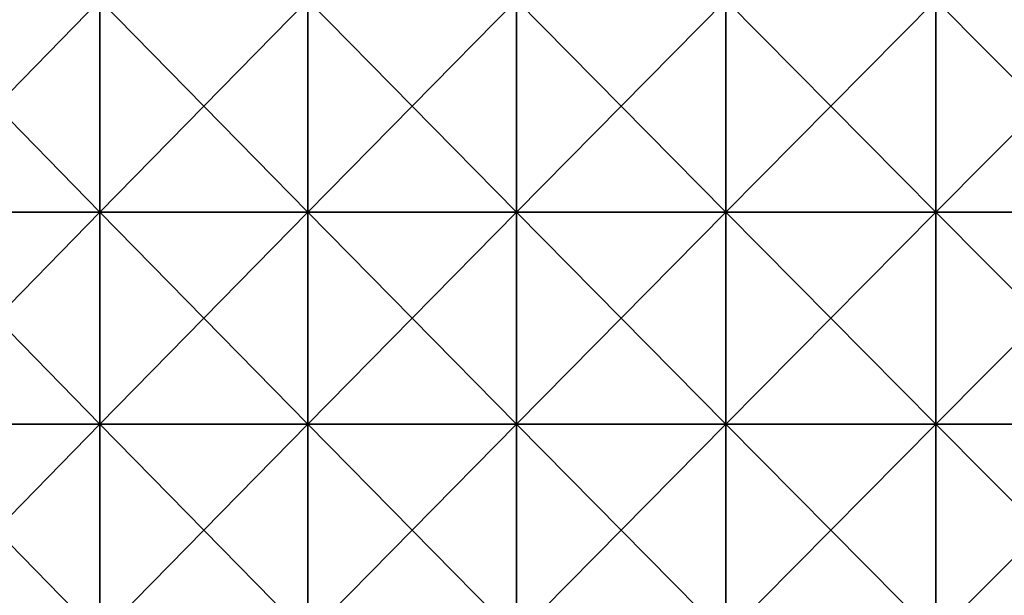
# Model space of a CAD drawing. Header units: inches. Extents: x -4.75 to 4.5, y 0 to 1.88.
# Tile 176 of 256: x -0.75 to -0.37, y 0.22 to 0.43. Entities that reach past the tile are written whole.
import ezdxf

# ---------------------------------------------------------------- set-up
doc = ezdxf.new("R2010")
doc.units = ezdxf.units.IN
doc.header["$LTSCALE"] = 101.851852
doc.header["$MEASUREMENT"] = 0
doc.layers.add('12', color=7, linetype='CONTINUOUS')

msp = doc.modelspace()

# ---------------------------------------------------------------- linework, layer by layer
at = {"layer": '12', "color": 13, "linetype": 'Continuous', "true_color": 0xd67263}
for points in [[(-0.71539, 0.4423, 3.48993), (-0.79351, 0.4423, 3.473), (-0.71539, 0.36222, 3.48993), (-0.71539, 0.4423, 3.48993)], [(-0.71539, 0.36222, 3.48993), (-0.79351, 0.4423, 3.473), (-0.79351, 0.36222, 3.473), (-0.71539, 0.36222, 3.48993)], [(-0.79351, 0.4423, -3.473), (-0.71539, 0.4423, -3.48993), (-0.79351, 0.36222, -3.473), (-0.79351, 0.4423, -3.473)], [(-0.79351, 0.36222, -3.473), (-0.71539, 0.4423, -3.48993), (-0.71539, 0.36222, -3.48993), (-0.79351, 0.36222, -3.473)], [(-0.63692, 0.4423, 3.5051), (-0.71539, 0.4423, 3.48993), (-0.63692, 0.36222, 3.5051), (-0.63692, 0.4423, 3.5051)], [(-0.63692, 0.36222, 3.5051), (-0.71539, 0.4423, 3.48993), (-0.71539, 0.36222, 3.48993), (-0.63692, 0.36222, 3.5051)], [(-0.71539, 0.4423, -3.48993), (-0.63692, 0.4423, -3.5051), (-0.71539, 0.36222, -3.48993), (-0.71539, 0.4423, -3.48993)], [(-0.71539, 0.36222, -3.48993), (-0.63692, 0.4423, -3.5051), (-0.63692, 0.36222, -3.5051), (-0.71539, 0.36222, -3.48993)], [(-0.55812, 0.4423, 3.51851), (-0.63692, 0.4423, 3.5051), (-0.55812, 0.36222, 3.51851), (-0.55812, 0.4423, 3.51851)], [(-0.55812, 0.36222, 3.51851), (-0.63692, 0.4423, 3.5051), (-0.63692, 0.36222, 3.5051), (-0.55812, 0.36222, 3.51851)], [(-0.63692, 0.4423, -3.5051), (-0.55812, 0.4423, -3.51851), (-0.63692, 0.36222, -3.5051), (-0.63692, 0.4423, -3.5051)], [(-0.63692, 0.36222, -3.5051), (-0.55812, 0.4423, -3.51851), (-0.55812, 0.36222, -3.51851), (-0.63692, 0.36222, -3.5051)], [(-0.47905, 0.4423, 3.53014), (-0.55812, 0.4423, 3.51851), (-0.47905, 0.36222, 3.53014), (-0.47905, 0.4423, 3.53014)], [(-0.47905, 0.36222, 3.53014), (-0.55812, 0.4423, 3.51851), (-0.55812, 0.36222, 3.51851), (-0.47905, 0.36222, 3.53014)], [(-0.55812, 0.4423, -3.51851), (-0.47905, 0.4423, -3.53014), (-0.55812, 0.36222, -3.51851), (-0.55812, 0.4423, -3.51851)], [(-0.55812, 0.36222, -3.51851), (-0.47905, 0.4423, -3.53014), (-0.47905, 0.36222, -3.53014), (-0.55812, 0.36222, -3.51851)], [(-0.39973, 0.4423, 3.54), (-0.47905, 0.4423, 3.53014), (-0.39973, 0.36222, 3.54), (-0.39973, 0.4423, 3.54)], [(-0.39973, 0.36222, 3.54), (-0.47905, 0.4423, 3.53014), (-0.47905, 0.36222, 3.53014), (-0.39973, 0.36222, 3.54)], [(-0.47905, 0.4423, -3.53014), (-0.39973, 0.4423, -3.54), (-0.47905, 0.36222, -3.53014), (-0.47905, 0.4423, -3.53014)], [(-0.47905, 0.36222, -3.53014), (-0.39973, 0.4423, -3.54), (-0.39973, 0.36222, -3.54), (-0.47905, 0.36222, -3.53014)], [(-0.32021, 0.4423, 3.54808), (-0.39973, 0.4423, 3.54), (-0.32021, 0.36222, 3.54808), (-0.32021, 0.4423, 3.54808)], [(-0.32021, 0.36222, 3.54808), (-0.39973, 0.4423, 3.54), (-0.39973, 0.36222, 3.54), (-0.32021, 0.36222, 3.54808)], [(-0.39973, 0.4423, -3.54), (-0.32021, 0.4423, -3.54808), (-0.39973, 0.36222, -3.54), (-0.39973, 0.4423, -3.54)], [(-0.39973, 0.36222, -3.54), (-0.32021, 0.4423, -3.54808), (-0.32021, 0.36222, -3.54808), (-0.39973, 0.36222, -3.54)], [(-0.71539, 0.36222, 3.48993), (-0.79351, 0.36222, 3.473), (-0.71539, 0.28214, 3.48993), (-0.71539, 0.36222, 3.48993)], [(-0.71539, 0.28214, 3.48993), (-0.79351, 0.36222, 3.473), (-0.79351, 0.28214, 3.473), (-0.71539, 0.28214, 3.48993)], [(-0.79351, 0.36222, -3.473), (-0.71539, 0.36222, -3.48993), (-0.79351, 0.28214, -3.473), (-0.79351, 0.36222, -3.473)], [(-0.79351, 0.28214, -3.473), (-0.71539, 0.36222, -3.48993), (-0.71539, 0.28214, -3.48993), (-0.79351, 0.28214, -3.473)], [(-0.63692, 0.36222, 3.5051), (-0.71539, 0.36222, 3.48993), (-0.63692, 0.28214, 3.5051), (-0.63692, 0.36222, 3.5051)], [(-0.63692, 0.28214, 3.5051), (-0.71539, 0.36222, 3.48993), (-0.71539, 0.28214, 3.48993), (-0.63692, 0.28214, 3.5051)], [(-0.71539, 0.36222, -3.48993), (-0.63692, 0.36222, -3.5051), (-0.71539, 0.28214, -3.48993), (-0.71539, 0.36222, -3.48993)], [(-0.71539, 0.28214, -3.48993), (-0.63692, 0.36222, -3.5051), (-0.63692, 0.28214, -3.5051), (-0.71539, 0.28214, -3.48993)], [(-0.55812, 0.36222, 3.51851), (-0.63692, 0.36222, 3.5051), (-0.55812, 0.28214, 3.51851), (-0.55812, 0.36222, 3.51851)], [(-0.55812, 0.28214, 3.51851), (-0.63692, 0.36222, 3.5051), (-0.63692, 0.28214, 3.5051), (-0.55812, 0.28214, 3.51851)], [(-0.63692, 0.36222, -3.5051), (-0.55812, 0.36222, -3.51851), (-0.63692, 0.28214, -3.5051), (-0.63692, 0.36222, -3.5051)], [(-0.63692, 0.28214, -3.5051), (-0.55812, 0.36222, -3.51851), (-0.55812, 0.28214, -3.51851), (-0.63692, 0.28214, -3.5051)], [(-0.47905, 0.36222, 3.53014), (-0.55812, 0.36222, 3.51851), (-0.47905, 0.28214, 3.53014), (-0.47905, 0.36222, 3.53014)], [(-0.47905, 0.28214, 3.53014), (-0.55812, 0.36222, 3.51851), (-0.55812, 0.28214, 3.51851), (-0.47905, 0.28214, 3.53014)], [(-0.55812, 0.36222, -3.51851), (-0.47905, 0.36222, -3.53014), (-0.55812, 0.28214, -3.51851), (-0.55812, 0.36222, -3.51851)], [(-0.55812, 0.28214, -3.51851), (-0.47905, 0.36222, -3.53014), (-0.47905, 0.28214, -3.53014), (-0.55812, 0.28214, -3.51851)], [(-0.39973, 0.36222, 3.54), (-0.47905, 0.36222, 3.53014), (-0.39973, 0.28214, 3.54), (-0.39973, 0.36222, 3.54)], [(-0.39973, 0.28214, 3.54), (-0.47905, 0.36222, 3.53014), (-0.47905, 0.28214, 3.53014), (-0.39973, 0.28214, 3.54)], [(-0.47905, 0.36222, -3.53014), (-0.39973, 0.36222, -3.54), (-0.47905, 0.28214, -3.53014), (-0.47905, 0.36222, -3.53014)], [(-0.47905, 0.28214, -3.53014), (-0.39973, 0.36222, -3.54), (-0.39973, 0.28214, -3.54), (-0.47905, 0.28214, -3.53014)], [(-0.32021, 0.36222, 3.54808), (-0.39973, 0.36222, 3.54), (-0.32021, 0.28214, 3.54808), (-0.32021, 0.36222, 3.54808)], [(-0.32021, 0.28214, 3.54808), (-0.39973, 0.36222, 3.54), (-0.39973, 0.28214, 3.54), (-0.32021, 0.28214, 3.54808)], [(-0.39973, 0.36222, -3.54), (-0.32021, 0.36222, -3.54808), (-0.39973, 0.28214, -3.54), (-0.39973, 0.36222, -3.54)], [(-0.39973, 0.28214, -3.54), (-0.32021, 0.36222, -3.54808), (-0.32021, 0.28214, -3.54808), (-0.39973, 0.28214, -3.54)], [(-0.71539, 0.28214, 3.48993), (-0.79351, 0.28214, 3.473), (-0.71539, 0.20206, 3.48993), (-0.71539, 0.28214, 3.48993)], [(-0.71539, 0.20206, 3.48993), (-0.79351, 0.28214, 3.473), (-0.79351, 0.20206, 3.473), (-0.71539, 0.20206, 3.48993)], [(-0.79351, 0.28214, -3.473), (-0.71539, 0.28214, -3.48993), (-0.79351, 0.20206, -3.473), (-0.79351, 0.28214, -3.473)], [(-0.79351, 0.20206, -3.473), (-0.71539, 0.28214, -3.48993), (-0.71539, 0.20206, -3.48993), (-0.79351, 0.20206, -3.473)], [(-0.63692, 0.28214, 3.5051), (-0.71539, 0.28214, 3.48993), (-0.63692, 0.20206, 3.5051), (-0.63692, 0.28214, 3.5051)], [(-0.63692, 0.20206, 3.5051), (-0.71539, 0.28214, 3.48993), (-0.71539, 0.20206, 3.48993), (-0.63692, 0.20206, 3.5051)], [(-0.71539, 0.28214, -3.48993), (-0.63692, 0.28214, -3.5051), (-0.71539, 0.20206, -3.48993), (-0.71539, 0.28214, -3.48993)], [(-0.71539, 0.20206, -3.48993), (-0.63692, 0.28214, -3.5051), (-0.63692, 0.20206, -3.5051), (-0.71539, 0.20206, -3.48993)], [(-0.55812, 0.28214, 3.51851), (-0.63692, 0.28214, 3.5051), (-0.55812, 0.20206, 3.51851), (-0.55812, 0.28214, 3.51851)], [(-0.55812, 0.20206, 3.51851), (-0.63692, 0.28214, 3.5051), (-0.63692, 0.20206, 3.5051), (-0.55812, 0.20206, 3.51851)], [(-0.63692, 0.28214, -3.5051), (-0.55812, 0.28214, -3.51851), (-0.63692, 0.20206, -3.5051), (-0.63692, 0.28214, -3.5051)], [(-0.63692, 0.20206, -3.5051), (-0.55812, 0.28214, -3.51851), (-0.55812, 0.20206, -3.51851), (-0.63692, 0.20206, -3.5051)], [(-0.47905, 0.28214, 3.53014), (-0.55812, 0.28214, 3.51851), (-0.47905, 0.20206, 3.53014), (-0.47905, 0.28214, 3.53014)], [(-0.47905, 0.20206, 3.53014), (-0.55812, 0.28214, 3.51851), (-0.55812, 0.20206, 3.51851), (-0.47905, 0.20206, 3.53014)], [(-0.55812, 0.28214, -3.51851), (-0.47905, 0.28214, -3.53014), (-0.55812, 0.20206, -3.51851), (-0.55812, 0.28214, -3.51851)], [(-0.55812, 0.20206, -3.51851), (-0.47905, 0.28214, -3.53014), (-0.47905, 0.20206, -3.53014), (-0.55812, 0.20206, -3.51851)], [(-0.39973, 0.28214, 3.54), (-0.47905, 0.28214, 3.53014), (-0.39973, 0.20206, 3.54), (-0.39973, 0.28214, 3.54)], [(-0.39973, 0.20206, 3.54), (-0.47905, 0.28214, 3.53014), (-0.47905, 0.20206, 3.53014), (-0.39973, 0.20206, 3.54)], [(-0.47905, 0.28214, -3.53014), (-0.39973, 0.28214, -3.54), (-0.47905, 0.20206, -3.53014), (-0.47905, 0.28214, -3.53014)], [(-0.47905, 0.20206, -3.53014), (-0.39973, 0.28214, -3.54), (-0.39973, 0.20206, -3.54), (-0.47905, 0.20206, -3.53014)], [(-0.32021, 0.28214, 3.54808), (-0.39973, 0.28214, 3.54), (-0.32021, 0.20206, 3.54808), (-0.32021, 0.28214, 3.54808)], [(-0.32021, 0.20206, 3.54808), (-0.39973, 0.28214, 3.54), (-0.39973, 0.20206, 3.54), (-0.32021, 0.20206, 3.54808)], [(-0.39973, 0.28214, -3.54), (-0.32021, 0.28214, -3.54808), (-0.39973, 0.20206, -3.54), (-0.39973, 0.28214, -3.54)], [(-0.39973, 0.20206, -3.54), (-0.32021, 0.28214, -3.54808), (-0.32021, 0.20206, -3.54808), (-0.39973, 0.20206, -3.54)]]:
    msp.add_3dface(points, dxfattribs=at)

doc.saveas('drawing.dxf')
